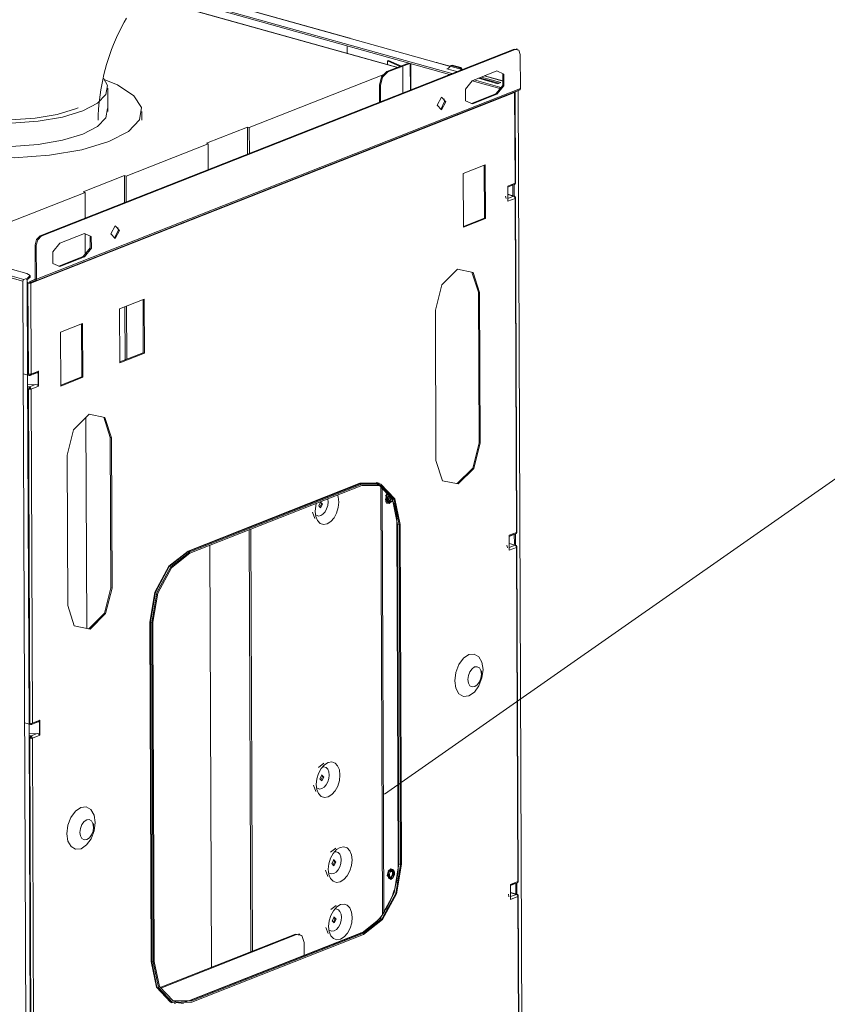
# Model space of a CAD drawing. Header units: millimetres. Extents: x 37142 to 69399, y 2700 to 29257.
# Tile 49 of 85: x 67107 to 67532, y 16883 to 17401. Entities that reach past the tile are written whole.
import ezdxf

# ---------------------------------------------------------------- set-up
doc = ezdxf.new("R2010")
doc.units = ezdxf.units.MM
for name, color, linetype, lineweight in [('G-XREF-____-OTLN', 8, 'Continuous', 9), ('M-EQPM-___-IDEN', 50, 'Continuous', 20), ('M-EQPM-____-OTLN', 50, 'Continuous', 20)]:
    doc.layers.add(name, color=color, linetype=linetype, lineweight=lineweight)

# ---------------------------------------------------------------- blocks, each defined once
blk = doc.blocks.new('City Class FR - City Class F_iam-1558930-3D Отопление Right')
at = {"layer": 'G-XREF-____-OTLN'}
for p, q in [((-7913.82, 17372.53), (-8070.95, 17416.52)), ((-8069.47, 17416.86), (-7912.7, 17372.97)), ((-7966.62, 17391.65), (-8062.56, 17418.51)), ((-7966.4, 17391.67), (-8062.44, 17418.55)), ((-8075.43, 17413.73), (-7941.25, 17376.17)), ((-7940.33, 17376.01), (-8075.35, 17413.8)), ((-7920.95, 17378.86), (-7966.62, 17391.65)), ((-7966.62, 17391.65), (-7966.25, 17391.57)), ((-8129.49, 17287.51), (-7879.82, 17385.93)), ((-8128.88, 17287.34), (-7879.21, 17385.76)), ((-7967.73, 17387.62), (-7967.72, 17383.58)), ((-7879.82, 17385.93), (-7877.98, 17385.55)), ((-7879.82, 17385.93), (-7879.21, 17385.76)), ((-7878.12, 17385.84), (-7878.73, 17386.01)), ((-7945.96, 17379.96), (-7946.6, 17379.8)), ((-7946.6, 17379.8), (-7939.81, 17376.78)), ((-7946.59, 17377.66), (-7946.6, 17379.8)), ((-7945.96, 17379.96), (-7939.18, 17376.95)), ((-7876.6, 17383.01), (-7876.53, 17365.1)), ((-7946.94, 17374.02), (-7935.4, 17378.57)), ((-7934.79, 17378.4), (-7946.33, 17373.85)), ((-7938.43, 17362.83), (-7938.49, 17376.53)), ((-7934.47, 17364.39), (-7934.53, 17378.33)), ((-7934.24, 17378.25), (-7934.19, 17364.5)), ((-7920.95, 17378.86), (-7920.58, 17378.79)), ((-7920.95, 17378.86), (-7913.46, 17376.77)), ((-7907.27, 17375.11), (-7920.73, 17378.88)), ((-7915.29, 17375.55), (-7914.33, 17375.93)), ((-7909.95, 17374.06), (-7915.29, 17375.55)), ((-7912.95, 17377.26), (-7914.46, 17375.8)), ((-7912.43, 17377.47), (-7912.95, 17377.26)), ((-7908.38, 17375.98), (-7912.95, 17377.26)), ((-7912.43, 17377.47), (-7907.86, 17376.19)), ((-7907.86, 17376.19), (-7908.38, 17375.98)), ((-7907.7, 17374.94), (-7908.38, 17375.98)), ((-7907.86, 17376.19), (-7907.18, 17375.15)), ((-7888.91, 17374.38), (-7901.88, 17369.27)), ((-8019.3, 17344.55), (-7948.5, 17372.46)), ((-7946.33, 17373.85), (-7946.94, 17374.02)), ((-7887.44, 17365.15), (-7901.98, 17369.22)), ((-7900.89, 17369.66), (-7887.44, 17365.9)), ((-7888.37, 17367.69), (-7898.62, 17370.56)), ((-7887.87, 17367.89), (-7898.11, 17370.76)), ((-7896.99, 17371.2), (-7886.75, 17368.33)), ((-7895.57, 17371.76), (-7885.84, 17369.04)), ((-7885.84, 17369.11), (-7895.45, 17371.8)), ((-8131.76, 17263.92), (-7876.91, 17364.39)), ((-7876.53, 17365.1), (-8131.38, 17264.63)), ((-7950.77, 17357.96), (-7950.81, 17366.83)), ((-7950.2, 17366.66), (-7950.81, 17366.83)), ((-7950.2, 17366.66), (-7950.16, 17358.2)), ((-7886.75, 17368.33), (-7888.37, 17367.69)), ((-7887.44, 17365.9), (-7886.61, 17365.73)), ((-7887.44, 17365.15), (-7887.44, 17365.9)), ((-7876.91, 17364.39), (-7879.49, 17363.26)), ((-7877.79, 17364.04), (-7875.16, 16707.79)), ((-7879.57, 17363.12), (-8134.42, 17262.65)), ((-8134.34, 17262.79), (-7879.49, 17363.26)), ((-7916.69, 17359.75), (-7916.41, 17358.29)), ((-7902.32, 17357.23), (-7889.47, 17362.3)), ((-7901.83, 17357.01), (-7888.86, 17362.12)), ((-7888.86, 17362.12), (-7889.47, 17362.3)), ((-7879.33, 17363.33), (-7879.57, 17363.12)), ((-7879.37, 17315.22), (-7879.57, 17363.12)), ((-7879.13, 17315.25), (-7879.33, 17363.34)), ((-7918.5, 17354.17), (-7916.41, 17358.29)), ((-8020.22, 17344.81), (-8041.88, 17336.27)), ((-8020.16, 17330.61), (-8020.22, 17344.81)), ((-8019.3, 17344.55), (-8020.22, 17344.81)), ((-8019.25, 17330.97), (-8019.3, 17344.55)), ((-8040.96, 17336.01), (-8084.15, 17318.99)), ((-8041.88, 17336.27), (-8040.96, 17336.01)), ((-8040.91, 17322.43), (-8040.96, 17336.01)), ((-7906.67, 17320.32), (-7895, 17324.92)), ((-7895.5, 17296.8), (-7895.61, 17324.68)), ((-7895, 17324.92), (-7894.89, 17296.63)), ((-8085.07, 17319.24), (-8106.72, 17310.7)), ((-8085.01, 17305.04), (-8085.07, 17319.24)), ((-8084.15, 17318.99), (-8085.07, 17319.24)), ((-8084.1, 17305.4), (-8084.15, 17318.99)), ((-7906.56, 17292.03), (-7906.67, 17320.32)), ((-7883.24, 17313.13), (-7879.77, 17314.5)), ((-7883.23, 17313.69), (-7879.37, 17315.22)), ((-7883.23, 17313.26), (-7880.95, 17314.16)), ((-7883.2, 17305.77), (-7883.23, 17313.69)), ((-7883.2, 17313.56), (-7883.23, 17313.69)), ((-7883.19, 17313.42), (-7883.18, 17313.45)), ((-7883.16, 17306.1), (-7883.18, 17313.45)), ((-7880.45, 17308.98), (-7880.47, 17314.32)), ((-7879.84, 17308.24), (-7879.86, 17314.52)), ((-7879.59, 17314.61), (-7879.37, 17315.22)), ((-7879.16, 17315.28), (-7879.37, 17315.22)), ((-8105.81, 17310.45), (-8176.69, 17282.51)), ((-8106.72, 17310.7), (-8105.81, 17310.45)), ((-8105.81, 17310.45), (-8105.76, 17296.87)), ((-7884.35, 17308.46), (-7884.03, 17307.14)), ((-7879.83, 17308.47), (-7883.22, 17309.42)), ((-7883.22, 17309.32), (-7880.11, 17308.45)), ((-7880.11, 17308.45), (-7883.21, 17307.23)), ((-7879.34, 17307.29), (-7883.2, 17305.77)), ((-7883.2, 17306.76), (-7883.16, 17306.14)), ((-7879.34, 17307.29), (-7879.13, 17307.72)), ((-7878.64, 17131.33), (-7879.34, 17307.29)), ((-7878.4, 17131.37), (-7879.1, 17307.69)), ((-7883.2, 17305.77), (-7883.17, 17305.95)), ((-7883.16, 17306.1), (-7883.16, 17306.14)), ((-7906.56, 17292.44), (-7895.5, 17296.8)), ((-7894.89, 17296.63), (-7906.56, 17292.03)), ((-7895.5, 17296.8), (-7894.89, 17296.63)), ((-8088.54, 17292.01), (-8088.25, 17290.54)), ((-8128.88, 17287.34), (-8129.49, 17287.51)), ((-8106.15, 17288.74), (-8119.12, 17283.63)), ((-8105.72, 17288.55), (-8105.68, 17277.93)), ((-8090.35, 17286.43), (-8088.25, 17290.54)), ((-8132.06, 17282.72), (-8131.46, 17282.55)), ((-8132.06, 17282.72), (-8131.99, 17264.8)), ((-8131.38, 17264.63), (-8131.46, 17282.55)), ((-8180.6, 17276.51), (-8137.97, 17264.57)), ((-8119.56, 17271.59), (-8106.71, 17276.66)), ((-8119.07, 17271.37), (-8106.1, 17276.48)), ((-8106.71, 17276.66), (-8106.1, 17276.48)), ((-8138.48, 17263.61), (-8181.11, 17275.55)), ((-8136.46, 17267.73), (-8163.4, 17275.28)), ((-8137.97, 17264.57), (-8136.22, 17265.26)), ((-8136.22, 17265.26), (-8135.89, 17265.39)), ((-8134.71, 17265.85), (-8135.89, 17264.64)), ((-8135.89, 17264.64), (-8135.89, 17265.39)), ((-8134.7, 17265.72), (-8134.7, 17266.48)), ((-7898.59, 17257.8), (-7902.03, 17268.43)), ((-8135.85, 16605.03), (-8138.48, 17263.61)), ((-8136.22, 17264.51), (-8136.82, 17264.68)), ((-8135.89, 17264.64), (-8136.22, 17264.51)), ((-8136.02, 17214.76), (-8136.22, 17264.51)), ((-8136.21, 17263.07), (-8135.31, 17262.81)), ((-8135.64, 17214.71), (-8135.83, 17262.61)), ((-8135.03, 17262.82), (-8131.48, 17264.22)), ((-8135.03, 17262.82), (-8134.42, 17262.65)), ((-8131.69, 17264.7), (-8134.65, 17263.53)), ((-8132.07, 17264.66), (-8134.65, 17263.53)), ((-8134.42, 17262.65), (-8134.23, 17214.75)), ((-8134.34, 17262.79), (-8131.76, 17263.92)), ((-7898.27, 17178.59), (-7898.59, 17257.8)), ((-7898.59, 17257.8), (-7897.98, 17257.63)), ((-7897.98, 17257.63), (-7897.66, 17178.42)), ((-8087.6, 17249), (-8074.63, 17254.11)), ((-8084.68, 17222.22), (-8084.79, 17250.1)), ((-8083.77, 17222.58), (-8083.88, 17250.46)), ((-8075.12, 17225.99), (-8075.24, 17253.87)), ((-8074.63, 17254.11), (-8074.52, 17225.82)), ((-8087.49, 17220.71), (-8087.6, 17249)), ((-7921.01, 17169.22), (-7921.32, 17248.43)), ((-8118.73, 17236.73), (-8107.05, 17241.33)), ((-8107.55, 17213.21), (-8107.66, 17241.09)), ((-8107.05, 17241.33), (-8106.94, 17213.04)), ((-8118.61, 17208.44), (-8118.73, 17236.73)), ((-8087.49, 17221.12), (-8075.12, 17225.99)), ((-8074.52, 17225.82), (-8087.49, 17220.71)), ((-8074.52, 17225.82), (-8075.12, 17225.99)), ((-8138.29, 17214.85), (-8135.26, 17214)), ((-8135.28, 17030.88), (-8136.02, 17214.62)), ((-8134.73, 17213.99), (-8131.15, 17215.4)), ((-8134.23, 17214.75), (-8130.37, 17216.27)), ((-8133.04, 17214.78), (-8131.83, 17215.26)), ((-8130.27, 17215.58), (-8130.58, 17215.73)), ((-8130.27, 17215.58), (-8130.54, 17215.79)), ((-8130.5, 17215.93), (-8130.47, 17208.64)), ((-8130.37, 17216.27), (-8130.33, 17208.35)), ((-8131.8, 17209.23), (-8135.99, 17209.1)), ((-8134.96, 17207.98), (-8135.99, 17208.27)), ((-8131.8, 17209.23), (-8134.96, 17207.98)), ((-8130.33, 17208.35), (-8134.19, 17206.83)), ((-8130.56, 17209.55), (-8130.25, 17209.93)), ((-8130.52, 17209.51), (-8130.25, 17209.93)), ((-8118.61, 17208.85), (-8107.55, 17213.21)), ((-8106.94, 17213.04), (-8118.61, 17208.44)), ((-8107.55, 17213.21), (-8106.94, 17213.04)), ((-8134.9, 17030.82), (-8135.6, 17206.78)), ((-8134.19, 17206.83), (-8133.49, 17030.86)), ((-8105.34, 17191.85), (-8104.89, 17080.77)), ((-8092.48, 17181.37), (-8095.92, 17192)), ((-8092.17, 17102.16), (-8092.48, 17181.37)), ((-8091.87, 17181.2), (-8092.48, 17181.37)), ((-8091.87, 17181.2), (-8091.56, 17101.99)), ((-7897.66, 17178.42), (-7898.27, 17178.59)), ((-8114.9, 17092.78), (-8115.22, 17171.99)), ((-7961.03, 17157.22), (-8051.56, 17121.53)), ((-8051.41, 17121.3), (-7960.88, 17156.99)), ((-8050.57, 17121.07), (-7960.04, 17156.75)), ((-7950.9, 17157.26), (-7961.03, 17157.22)), ((-7960.88, 17156.99), (-7950.81, 17157.03)), ((-7960.04, 17156.75), (-7960.88, 17156.99)), ((-7952.62, 17156.84), (-7953.31, 17157.01)), ((-7951.57, 17157.37), (-7952.41, 17157.61)), ((-8050.57, 17120.31), (-7960.04, 17156)), ((-7949.06, 16930.2), (-7949.96, 17155.11)), ((-7949.35, 17154.46), (-7948.45, 16931.65)), ((-7946.8, 17151.5), (-7947.51, 17150.47)), ((-7982.15, 17144.57), (-7981.29, 17146.39)), ((-7981.79, 17147.48), (-7981.29, 17146.39)), ((-7978, 17148.92), (-7977.82, 17147.35)), ((-7946.61, 17150.53), (-7947.09, 17148.63)), ((-7946.7, 17150.07), (-7946.95, 17148.9)), ((-7945.22, 17150.16), (-7946.58, 17147.46)), ((-7946.27, 17149.38), (-7946.32, 17148.86)), ((-7946.22, 17146.69), (-7944.35, 17149.77)), ((-7945.5, 17150.63), (-7945.83, 17150.33)), ((-7945.68, 17149.08), (-7945.68, 17150.6)), ((-7944.59, 17147.81), (-7945.61, 17146.52)), ((-7945.38, 17146.9), (-7945.42, 17146.88)), ((-7945.38, 17146.9), (-7944.96, 17147.07)), ((-7943.92, 17148.88), (-7944.25, 17148.05)), ((-7986.05, 17141.92), (-7984.81, 17138.68)), ((-7941.53, 17135.73), (-7940.81, 16956.93)), ((-8018.48, 16910.41), (-8019.37, 17132.61)), ((-8017.56, 16910.36), (-8018.46, 17132.97)), ((-7940.46, 16956.68), (-7941.18, 17135.47)), ((-7941.18, 17135.47), (-7940.34, 17135.24)), ((-7939.63, 16956.45), (-7940.34, 17135.24)), ((-7939.82, 17135.44), (-7939.11, 16956.65)), ((-7882.5, 17129.81), (-7878.64, 17131.33)), ((-7882.5, 17129.25), (-7879.03, 17130.61)), ((-7879.71, 17125.1), (-7879.73, 17130.44)), ((-7879.1, 17124.35), (-7879.13, 17130.64)), ((-7878.86, 17130.73), (-7878.64, 17131.33)), ((-7878.64, 17131.33), (-7878.4, 17131.39)), ((-7882.5, 17129.38), (-7880.21, 17130.28)), ((-7882.47, 17121.89), (-7882.5, 17129.81)), ((-7882.46, 17129.67), (-7882.5, 17129.81)), ((-7879.1, 17124.59), (-7882.48, 17125.53)), ((-7882.48, 17125.44), (-7879.37, 17124.57)), ((-7882.42, 17122.22), (-7882.45, 17129.57)), ((-7882.45, 17129.54), (-7882.45, 17129.57)), ((-8050.57, 17121.07), (-8051.41, 17121.3)), ((-8039.22, 16901.82), (-8040.12, 17124.52)), ((-7883.61, 17124.58), (-7883.3, 17123.25)), ((-7879.37, 17124.57), (-7882.47, 17123.34)), ((-7878.61, 17123.41), (-7882.47, 17121.89)), ((-7882.47, 17121.89), (-7882.43, 17122.07)), ((-7882.46, 17122.88), (-7882.42, 17122.26)), ((-7882.42, 17122.22), (-7882.42, 17122.26)), ((-7878.61, 17123.41), (-7878.39, 17123.83)), ((-7877.9, 16947.45), (-7878.61, 17123.41)), ((-7877.66, 16947.48), (-7878.37, 17123.81)), ((-8091.56, 17101.99), (-8092.17, 17102.16)), ((-8071.67, 17084.13), (-8070.96, 16905.34)), ((-8070.68, 16905.35), (-8071.39, 17084.14)), ((-8071.39, 17084.14), (-8070.56, 17083.91)), ((-8069.84, 16905.12), (-8070.56, 17083.91)), ((-8069.32, 16905.32), (-8070.04, 17084.11)), ((-7897.1, 17057.15), (-7896.99, 17058.44)), ((-8133.49, 17030.86), (-8129.63, 17032.39)), ((-8129.54, 17031.7), (-8129.84, 17031.85)), ((-8129.54, 17031.7), (-8129.81, 17031.91)), ((-8129.76, 17032.04), (-8129.74, 17024.76)), ((-8129.63, 17032.39), (-8129.6, 17024.46)), ((-8137.55, 17030.96), (-8134.52, 17030.11)), ((-8134.54, 16846.99), (-8135.28, 17030.74)), ((-8133.99, 17030.1), (-8130.41, 17031.52)), ((-8132.3, 17030.9), (-8131.09, 17031.38)), ((-8131.06, 17025.34), (-8135.26, 17025.22)), ((-8134.22, 17024.1), (-8135.25, 17024.39)), ((-8134.16, 16846.94), (-8134.87, 17022.9)), ((-8131.06, 17025.34), (-8134.22, 17024.1)), ((-8129.6, 17024.46), (-8133.46, 17022.94)), ((-8133.46, 17022.94), (-8132.75, 16846.98)), ((-8129.82, 17025.67), (-8129.51, 17026.04)), ((-8129.78, 17025.62), (-8129.51, 17026.04)), ((-7980.08, 17009.71), (-7982.82, 17007.58)), ((-7981.58, 17000.77), (-7980.71, 17002.58)), ((-7981.24, 17003.69), (-7980.71, 17002.58)), ((-7985.47, 16998.12), (-7984.24, 16994.88)), ((-8101.26, 16977.94), (-8101.36, 16976.67)), ((-7973.73, 16964.99), (-7976.47, 16962.86)), ((-7974.36, 16957.86), (-7975.14, 16956.09)), ((-7974.89, 16958.97), (-7974.36, 16957.86)), ((-7944.84, 16954.14), (-7946.1, 16952.97)), ((-7940.58, 16956.8), (-7942.63, 16943.23)), ((-7940.46, 16956.68), (-7939.63, 16956.45)), ((-7979.12, 16953.4), (-7977.89, 16950.15)), ((-7945.91, 16952.05), (-7946.16, 16950.87)), ((-7945.47, 16951.36), (-7945.53, 16950.83)), ((-7945.14, 16948.83), (-7944.25, 16949.72)), ((-7943.93, 16949.18), (-7944.82, 16948.49)), ((-7944.63, 16948.85), (-7944.58, 16948.87)), ((-7944.58, 16948.87), (-7944.17, 16949.05)), ((-7943.5, 16952.25), (-7944.05, 16953.99)), ((-7943.89, 16950.39), (-7943.5, 16952.25)), ((-7943.52, 16951.62), (-7943.58, 16951.1)), ((-7943.46, 16950.02), (-7942.98, 16951.92)), ((-7942.89, 16952.08), (-7943.45, 16949.86)), ((-7943.09, 16952.91), (-7943.35, 16953.28)), ((-7881.77, 16945.36), (-7878.3, 16946.73)), ((-7881.76, 16945.93), (-7877.9, 16947.45)), ((-7881.76, 16945.5), (-7879.47, 16946.4)), ((-7881.73, 16938), (-7881.76, 16945.93)), ((-7881.72, 16945.79), (-7881.76, 16945.93)), ((-7881.68, 16938.34), (-7881.71, 16945.68)), ((-7881.71, 16945.66), (-7881.71, 16945.68)), ((-7878.98, 16941.21), (-7879, 16946.55)), ((-7878.36, 16940.47), (-7878.39, 16946.75)), ((-7878.12, 16946.84), (-7877.9, 16947.45)), ((-7877.9, 16947.45), (-7877.66, 16947.51)), ((-7943.57, 16940.4), (-7950.43, 16927.88)), ((-7882.88, 16940.69), (-7882.56, 16939.37)), ((-7878.36, 16940.7), (-7881.74, 16941.65)), ((-7881.74, 16941.55), (-7878.63, 16940.68)), ((-7878.63, 16940.68), (-7881.73, 16939.46)), ((-7877.87, 16939.53), (-7881.73, 16938)), ((-7881.73, 16939), (-7881.68, 16938.37)), ((-7877.87, 16939.53), (-7877.65, 16939.95)), ((-7877.16, 16763.56), (-7877.87, 16939.53)), ((-7876.92, 16763.6), (-7877.63, 16939.92)), ((-7973.61, 16934.81), (-7976.35, 16932.68)), ((-7881.73, 16938), (-7881.69, 16938.19)), ((-7881.68, 16938.34), (-7881.68, 16938.37)), ((-7974.77, 16928.79), (-7974.24, 16927.69)), ((-7979, 16923.22), (-7977.77, 16919.98)), ((-7974.24, 16927.69), (-7975.02, 16925.92)), ((-8066.16, 16891.61), (-7995, 16919.67)), ((-8065.88, 16891.32), (-7994.39, 16919.5)), ((-7960.3, 16920.47), (-8050.82, 16884.78)), ((-8050.46, 16884.8), (-7959.93, 16920.48)), ((-8049.62, 16884.56), (-7959.09, 16920.25)), ((-7959.09, 16919.5), (-8049.62, 16883.81)), ((-7995, 16919.67), (-7992.24, 16919.1)), ((-7995, 16919.67), (-7994.39, 16919.5)), ((-7992.75, 16919.62), (-7993.36, 16919.79)), ((-7959.93, 16920.48), (-7960.47, 16920.36)), ((-7959.93, 16920.48), (-7959.09, 16920.25)), ((-7990.48, 16915.37), (-7990.45, 16908.45)), ((-8070.68, 16905.35), (-8069.84, 16905.12)), ((-8058.93, 16883.42), (-8058.09, 16883.19)), ((-8054.02, 16883.87), (-8050.46, 16884.8)), ((-8051, 16884.67), (-8050.46, 16884.8)), ((-8050.46, 16884.8), (-8049.62, 16884.56))]:
    blk.add_line(p, q, dxfattribs=at)
for points in [[(-7879.21, 17385.76, 0), (-7877.38, 17385.38, 0), (-7876.6, 17383.01, 0)], [(-7888.86, 17362.12, 0), (-7885.22, 17366.63, 0), (-7885.25, 17372.76, 0), (-7888.91, 17374.38, 0)], [(-7950.81, 17366.83, 0), (-7949.68, 17371.28, 0), (-7946.94, 17374.02, 0)], [(-7946.33, 17373.85, 0), (-7949.07, 17371.11, 0), (-7950.2, 17366.66, 0)], [(-7901.88, 17369.27, 0), (-7905.52, 17364.77, 0), (-7905.49, 17358.64, 0), (-7901.83, 17357.01, 0)], [(-7889.47, 17362.3, 0), (-7885.83, 17366.8, 0), (-7885.86, 17372.93, 0)], [(-7876.53, 17365.1, 0), (-7876.63, 17364.65, 0), (-7876.91, 17364.39, 0)], [(-7915.8, 17358.12, 0), (-7918.08, 17360.52, 0), (-7920.34, 17356.33, 0)], [(-7879.57, 17363.12, 0), (-7879.55, 17363.21, 0), (-7879.49, 17363.26, 0)], [(-7920.34, 17356.33, 0), (-7918.06, 17353.92, 0), (-7915.8, 17358.12, 0)], [(-7879.15, 17315.23, 0), (-7879.2, 17315.09, 0), (-7879.27, 17314.93, 0), (-7879.37, 17314.79, 0), (-7879.49, 17314.67, 0), (-7879.61, 17314.58, 0), (-7879.73, 17314.51, 0)], [(-7879.34, 17307.29, 0), (-7879.57, 17308.02, 0), (-7880.11, 17308.45, 0)], [(-7879.13, 17307.72, 0), (-7879.16, 17307.82, 0), (-7879.2, 17307.93, 0), (-7879.26, 17308.04, 0), (-7879.33, 17308.14, 0), (-7879.42, 17308.24, 0), (-7879.51, 17308.31, 0), (-7879.61, 17308.38, 0), (-7879.7, 17308.42, 0), (-7879.79, 17308.46, 0), (-7879.8, 17308.46, 0)], [(-8087.65, 17290.37, 0), (-8089.93, 17292.78, 0), (-8092.19, 17288.58, 0)], [(-8129.49, 17287.51, 0), (-8131.32, 17285.68, 0), (-8132.06, 17282.72, 0)], [(-8131.46, 17282.55, 0), (-8130.71, 17285.51, 0), (-8128.88, 17287.34, 0)], [(-8106.71, 17276.66, 0), (-8103.07, 17281.16, 0), (-8103.1, 17287.29, 0)], [(-8106.1, 17276.48, 0), (-8102.46, 17280.99, 0), (-8102.49, 17287.12, 0), (-8106.15, 17288.74, 0)], [(-8092.19, 17288.58, 0), (-8089.9, 17286.18, 0), (-8087.65, 17290.37, 0)], [(-8119.12, 17283.63, 0), (-8122.76, 17279.13, 0), (-8122.73, 17273, 0), (-8119.07, 17271.37, 0)], [(-8135.89, 17265.39, 0), (-8134.72, 17266.61, 0), (-8136.46, 17267.73, 0)], [(-7921.32, 17248.43, 0), (-7917.95, 17261.78, 0), (-7909.72, 17270.01, 0), (-7901.45, 17268.29, 0), (-7897.98, 17257.63, 0)], [(-8138.48, 17263.61, 0), (-8138.34, 17264.21, 0), (-8137.97, 17264.57, 0)], [(-8135.66, 17262.57, 0), (-8135.75, 17262.59, 0), (-8135.83, 17262.61, 0)], [(-8134.42, 17262.65, 0), (-8135, 17262.54, 0), (-8135.66, 17262.57, 0)], [(-8135.31, 17262.81, 0), (-8135.16, 17262.8, 0), (-8135.03, 17262.82, 0)], [(-8134.65, 17263.53, 0), (-8134.93, 17263.27, 0), (-8135.03, 17262.82, 0)], [(-8134.34, 17262.79, 0), (-8134.4, 17262.74, 0), (-8134.42, 17262.65, 0)], [(-8131.99, 17264.8, 0), (-8132.01, 17264.71, 0), (-8132.07, 17264.66, 0)], [(-8131.76, 17263.92, 0), (-8131.48, 17264.19, 0), (-8131.38, 17264.63, 0)], [(-8134.23, 17214.75, 0), (-8134.91, 17214.63, 0), (-8135.64, 17214.71, 0)], [(-8134.98, 17214.02, 0), (-8135.44, 17214.11, 0), (-8135.64, 17214.71, 0)], [(-8135.29, 17214.01, 0), (-8135.21, 17213.99, 0), (-8135.13, 17213.97, 0), (-8135.05, 17213.96, 0), (-8134.97, 17213.96, 0), (-8134.89, 17213.97, 0), (-8134.82, 17213.98, 0), (-8134.81, 17213.98, 0)], [(-8134.23, 17214.75, 0), (-8134.57, 17214.09, 0), (-8134.98, 17214.02, 0)], [(-8131.83, 17215.26, 0), (-8131.02, 17215.46, 0), (-8130.5, 17215.93, 0)], [(-8130.37, 17216.27, 0), (-8130.43, 17216.09, 0), (-8130.5, 17215.93, 0)], [(-8130.47, 17208.64, 0), (-8130.99, 17209.08, 0), (-8131.8, 17209.23, 0)], [(-8130.47, 17208.64, 0), (-8130.39, 17208.49, 0), (-8130.33, 17208.35, 0)], [(-8135.6, 17206.78, 0), (-8135.42, 17207.53, 0), (-8134.96, 17207.98, 0)], [(-8135.6, 17206.78, 0), (-8134.88, 17206.71, 0), (-8134.19, 17206.83, 0)], [(-8134.96, 17207.23, 0), (-8135.05, 17207.14, 0), (-8135.08, 17206.99, 0)], [(-8134.8, 17207, 0), (-8134.94, 17206.97, 0), (-8135.08, 17206.99, 0)], [(-8134.96, 17207.98, 0), (-8134.55, 17207.51, 0), (-8134.19, 17206.83, 0)], [(-8134.8, 17207, 0), (-8134.87, 17207.13, 0), (-8134.96, 17207.23, 0)], [(-8115.22, 17171.99, 0), (-8111.85, 17185.34, 0), (-8103.61, 17193.57, 0), (-8095.34, 17191.85, 0), (-8091.87, 17181.2, 0)], [(-7897.66, 17178.42, 0), (-7901.03, 17165.07, 0), (-7909.27, 17156.85, 0), (-7917.54, 17158.57, 0), (-7921.01, 17169.22, 0)], [(-7909.88, 17157.02, 0), (-7901.64, 17165.24, 0), (-7898.27, 17178.59, 0)], [(-7960.88, 17156.99, 0), (-7960.99, 17157.07, 0), (-7961.03, 17157.22, 0)], [(-7960.04, 17156.75, 0), (-7949.98, 17156.8, 0), (-7942.57, 17149, 0), (-7939.82, 17135.44, 0)], [(-7952.62, 17156.84, 0), (-7951.95, 17156.63, 0), (-7951.3, 17156.37, 0), (-7950.66, 17156.07, 0), (-7950.03, 17155.73, 0), (-7949.42, 17155.35, 0), (-7948.83, 17154.92, 0), (-7948.25, 17154.45, 0), (-7947.69, 17153.94, 0), (-7947.14, 17153.38, 0), (-7946.62, 17152.78, 0), (-7946.12, 17152.14, 0), (-7945.63, 17151.47, 0), (-7945.18, 17150.75, 0), (-7944.74, 17149.99, 0), (-7944.33, 17149.2, 0), (-7943.94, 17148.37, 0), (-7943.58, 17147.51, 0), (-7943.25, 17146.62, 0), (-7942.94, 17145.69, 0), (-7942.67, 17144.73, 0), (-7942.42, 17143.75, 0), (-7942.2, 17142.73, 0), (-7942.01, 17141.7, 0), (-7941.86, 17140.63, 0), (-7941.73, 17139.55, 0), (-7941.63, 17138.45, 0), (-7941.57, 17137.33, 0), (-7941.53, 17136.19, 0), (-7941.53, 17135.73, 0)], [(-7940.34, 17135.24, 0), (-7943.02, 17148.45, 0), (-7950.23, 17156.04, 0), (-7960.04, 17156, 0)], [(-7941.18, 17135.47, 0), (-7943.86, 17148.68, 0), (-7950.85, 17156.18, 0)], [(-7946.48, 17151.55, 0), (-7947, 17150.8, 0), (-7947.57, 17148.58, 0)], [(-7984.6, 17142.41, 0), (-7984.29, 17139.73, 0), (-7983.39, 17137.55, 0), (-7982.01, 17136.09, 0), (-7980.26, 17135.48, 0), (-7978.33, 17135.8, 0), (-7976.4, 17137, 0), (-7974.67, 17138.98, 0), (-7973.3, 17141.53, 0), (-7972.42, 17144.41, 0), (-7972.13, 17147.33, 0)], [(-7984, 17146.6, 0), (-7984.31, 17145.34, 0), (-7984.6, 17142.41, 0)], [(-7977.82, 17147.35, 0), (-7978.01, 17145.52, 0), (-7978.55, 17143.73, 0), (-7979.41, 17142.14, 0), (-7980.49, 17140.9, 0), (-7981.69, 17140.15, 0), (-7982.9, 17139.96, 0), (-7983.98, 17140.33, 0)], [(-7980.68, 17146.22, 0), (-7981.72, 17147.32, 0), (-7982.75, 17145.4, 0)], [(-7982.75, 17145.4, 0), (-7981.71, 17144.3, 0), (-7980.68, 17146.22, 0)], [(-7972.13, 17147.33, 0), (-7972.44, 17150.01, 0), (-7972.76, 17151.03, 0)], [(-7947.58, 17147.67, 0), (-7946.22, 17147.16, 0), (-7944.65, 17149.6, 0)], [(-7947.57, 17148.58, 0), (-7946.99, 17146.81, 0), (-7945.61, 17146.52, 0)], [(-7945.42, 17146.88, 0), (-7946.6, 17147.12, 0), (-7947.09, 17148.63, 0)], [(-7945.73, 17147.61, 0), (-7946.59, 17147.79, 0), (-7946.95, 17148.9, 0)], [(-7946.47, 17148.6, 0), (-7946.39, 17149.36, 0), (-7946.14, 17150.09, 0), (-7945.77, 17150.69, 0)], [(-7946.47, 17148.6, 0), (-7946.38, 17147.91, 0), (-7946.12, 17147.37, 0), (-7945.74, 17147.05, 0), (-7945.26, 17146.99, 0), (-7944.75, 17147.19, 0), (-7944.28, 17147.63, 0), (-7943.9, 17148.25, 0)], [(-7945.14, 17147.89, 0), (-7945.49, 17147.75, 0), (-7945.82, 17147.79, 0), (-7946.09, 17148.01, 0), (-7946.26, 17148.39, 0), (-7946.32, 17148.86, 0)], [(-7944.55, 17149.47, 0), (-7944.88, 17148.47, 0), (-7945.73, 17147.61, 0)], [(-7944.66, 17149.41, 0), (-7944.67, 17149.32, 0), (-7944.69, 17149.23, 0), (-7944.71, 17149.15, 0), (-7944.74, 17149.06, 0), (-7944.76, 17148.98, 0), (-7944.79, 17148.9, 0), (-7944.82, 17148.82, 0), (-7944.85, 17148.73, 0), (-7944.88, 17148.66, 0), (-7944.92, 17148.58, 0), (-7944.95, 17148.5, 0), (-7944.99, 17148.43, 0), (-7945.03, 17148.36, 0), (-7945.07, 17148.29, 0), (-7945.11, 17148.22, 0), (-7945.15, 17148.16, 0), (-7945.19, 17148.1, 0), (-7945.23, 17148.04, 0), (-7945.27, 17147.99, 0), (-7945.32, 17147.94, 0), (-7945.36, 17147.89, 0), (-7945.4, 17147.85, 0), (-7945.44, 17147.81, 0), (-7945.48, 17147.78, 0), (-7945.51, 17147.75, 0), (-7945.55, 17147.72, 0), (-7945.58, 17147.69, 0), (-7945.61, 17147.67, 0), (-7945.64, 17147.66, 0), (-7945.67, 17147.64, 0), (-7945.69, 17147.63, 0), (-7945.7, 17147.63, 0)], [(-7941.18, 17135.47, 0), (-7941.53, 17135.7, 0), (-7941.29, 17135.94, 0)], [(-7878.42, 17131.35, 0), (-7878.46, 17131.2, 0), (-7878.53, 17131.05, 0), (-7878.63, 17130.91, 0), (-7878.75, 17130.78, 0), (-7878.88, 17130.69, 0), (-7879, 17130.63, 0)], [(-8051.56, 17121.53, 0), (-8061.66, 17113.6, 0), (-8069.02, 17099.91, 0), (-8071.67, 17084.13, 0)], [(-8071.39, 17084.14, 0), (-8068.76, 17099.82, 0), (-8061.44, 17113.42, 0), (-8051.41, 17121.3, 0)], [(-8070.56, 17083.91, 0), (-8067.92, 17099.59, 0), (-8060.61, 17113.19, 0), (-8050.57, 17121.07, 0)], [(-8070.04, 17084.11, 0), (-8067.47, 17099.39, 0), (-8060.34, 17112.64, 0), (-8050.57, 17120.31, 0)], [(-8051.41, 17121.3, 0), (-8051.52, 17121.39, 0), (-8051.56, 17121.53, 0)], [(-7878.61, 17123.41, 0), (-7878.83, 17124.14, 0), (-7879.37, 17124.57, 0)], [(-7878.39, 17123.83, 0), (-7878.42, 17123.94, 0), (-7878.46, 17124.05, 0), (-7878.52, 17124.16, 0), (-7878.6, 17124.26, 0), (-7878.68, 17124.35, 0), (-7878.78, 17124.43, 0), (-7878.87, 17124.49, 0), (-7878.97, 17124.54, 0), (-7879.06, 17124.57, 0), (-7879.06, 17124.57, 0)], [(-8091.56, 17101.99, 0), (-8094.93, 17088.64, 0), (-8103.16, 17080.41, 0), (-8111.43, 17082.13, 0), (-8114.9, 17092.78, 0)], [(-8103.77, 17080.58, 0), (-8095.54, 17088.81, 0), (-8092.17, 17102.16, 0)], [(-8071.39, 17084.14, 0), (-8071.54, 17084.16, 0), (-8071.67, 17084.13, 0)], [(-7896.21, 17059.05, 0), (-7896.79, 17062.97, 0), (-7898.42, 17065.85, 0), (-7900.85, 17067.25, 0), (-7903.71, 17066.95, 0), (-7906.55, 17065.01, 0), (-7908.97, 17061.71, 0), (-7910.57, 17057.55, 0), (-7911.12, 17053.17, 0)], [(-7896.21, 17059.05, 0), (-7896.76, 17054.66, 0), (-7898.37, 17050.51, 0), (-7900.78, 17047.21, 0), (-7903.63, 17045.26, 0), (-7906.48, 17044.96, 0), (-7908.91, 17046.36, 0), (-7910.54, 17049.24, 0), (-7911.12, 17053.17, 0)], [(-7904.19, 17053.85, 0), (-7903.92, 17055.94, 0), (-7903.16, 17057.93, 0), (-7902.01, 17059.51, 0), (-7900.64, 17060.44, 0), (-7899.28, 17060.58, 0), (-7898.12, 17059.92, 0), (-7897.34, 17058.54, 0), (-7897.06, 17056.66, 0)], [(-7904.19, 17053.85, 0), (-7903.91, 17051.96, 0), (-7903.13, 17050.59, 0), (-7901.96, 17049.92, 0), (-7900.6, 17050.07, 0), (-7899.24, 17051, 0), (-7898.09, 17052.58, 0), (-7897.32, 17054.57, 0), (-7897.06, 17056.66, 0)], [(-8131.09, 17031.38, 0), (-8130.28, 17031.58, 0), (-8129.76, 17032.04, 0)], [(-8129.63, 17032.39, 0), (-8129.69, 17032.21, 0), (-8129.76, 17032.04, 0)], [(-8134.9, 17030.82, 0), (-8134.17, 17030.75, 0), (-8133.49, 17030.86, 0)], [(-8134.25, 17030.13, 0), (-8134.71, 17030.23, 0), (-8134.9, 17030.82, 0)], [(-8134.55, 17030.12, 0), (-8134.47, 17030.1, 0), (-8134.39, 17030.09, 0), (-8134.31, 17030.08, 0), (-8134.23, 17030.08, 0), (-8134.15, 17030.08, 0), (-8134.08, 17030.09, 0), (-8134.07, 17030.09, 0)], [(-8133.49, 17030.86, 0), (-8133.83, 17030.21, 0), (-8134.25, 17030.13, 0)], [(-8134.87, 17022.9, 0), (-8134.68, 17023.64, 0), (-8134.22, 17024.1, 0)], [(-8134.87, 17022.9, 0), (-8134.14, 17022.82, 0), (-8133.46, 17022.94, 0)], [(-8134.22, 17023.34, 0), (-8134.31, 17023.25, 0), (-8134.35, 17023.11, 0)], [(-8134.07, 17023.11, 0), (-8134.2, 17023.09, 0), (-8134.35, 17023.11, 0)], [(-8134.22, 17024.1, 0), (-8133.81, 17023.62, 0), (-8133.46, 17022.94, 0)], [(-8134.07, 17023.11, 0), (-8134.14, 17023.25, 0), (-8134.22, 17023.34, 0)], [(-8129.74, 17024.76, 0), (-8130.25, 17025.2, 0), (-8131.06, 17025.34, 0)], [(-8129.74, 17024.76, 0), (-8129.66, 17024.61, 0), (-8129.6, 17024.46, 0)], [(-7971.55, 17003.53, 0), (-7971.86, 17006.21, 0), (-7972.76, 17008.39, 0), (-7974.15, 17009.85, 0), (-7975.89, 17010.46, 0), (-7977.82, 17010.14, 0), (-7979.75, 17008.94, 0), (-7981.48, 17006.96, 0), (-7982.86, 17004.41, 0), (-7983.73, 17001.53, 0), (-7984.03, 16998.61, 0)], [(-7980.82, 17007.78, 0), (-7979.96, 17007.86, 0), (-7978.87, 17007.48, 0), (-7978, 17006.57, 0), (-7977.44, 17005.21, 0), (-7977.25, 17003.54, 0)], [(-7984.03, 16998.61, 0), (-7983.71, 16995.93, 0), (-7982.82, 16993.75, 0), (-7981.43, 16992.28, 0), (-7979.68, 16991.68, 0), (-7977.75, 16991.99, 0), (-7975.83, 16993.2, 0), (-7974.09, 16995.17, 0), (-7972.72, 16997.72, 0), (-7971.84, 17000.6, 0), (-7971.55, 17003.53, 0)], [(-7977.25, 17003.54, 0), (-7977.43, 17001.72, 0), (-7977.98, 16999.92, 0), (-7978.83, 16998.33, 0), (-7979.92, 16997.1, 0), (-7981.12, 16996.35, 0), (-7982.32, 16996.15, 0), (-7983.41, 16996.53, 0)], [(-7980.1, 17002.41, 0), (-7981.14, 17003.51, 0), (-7982.18, 17001.6, 0)], [(-7982.18, 17001.6, 0), (-7981.13, 17000.5, 0), (-7980.1, 17002.41, 0)], [(-8115.39, 16972.64, 0), (-8114.84, 16977.03, 0), (-8113.23, 16981.18, 0), (-8110.82, 16984.48, 0), (-8107.98, 16986.43, 0), (-8105.12, 16986.72, 0), (-8102.69, 16985.33, 0), (-8101.06, 16982.45, 0), (-8100.48, 16978.52, 0)], [(-8101.33, 16976.13, 0), (-8101.6, 16978.01, 0), (-8102.38, 16979.39, 0), (-8103.55, 16980.06, 0), (-8104.91, 16979.91, 0), (-8106.27, 16978.98, 0), (-8107.43, 16977.41, 0), (-8108.19, 16975.42, 0), (-8108.46, 16973.32, 0)], [(-8115.39, 16972.64, 0), (-8114.81, 16968.71, 0), (-8113.18, 16965.83, 0), (-8110.75, 16964.44, 0), (-8107.9, 16964.73, 0), (-8105.05, 16966.68, 0), (-8102.64, 16969.98, 0), (-8101.03, 16974.13, 0), (-8100.48, 16978.52, 0)], [(-8101.33, 16976.13, 0), (-8101.59, 16974.04, 0), (-8102.36, 16972.05, 0), (-8103.51, 16970.47, 0), (-8104.87, 16969.54, 0), (-8106.24, 16969.4, 0), (-8107.4, 16970.07, 0), (-8108.18, 16971.44, 0), (-8108.46, 16973.32, 0)], [(-7965.2, 16958.81, 0), (-7965.52, 16961.49, 0), (-7966.41, 16963.67, 0), (-7967.8, 16965.13, 0), (-7969.54, 16965.74, 0), (-7971.47, 16965.42, 0), (-7973.4, 16964.22, 0), (-7975.14, 16962.24, 0), (-7976.51, 16959.69, 0), (-7977.38, 16956.81, 0), (-7977.68, 16953.89, 0)], [(-7974.47, 16963.06, 0), (-7973.61, 16963.14, 0), (-7972.52, 16962.76, 0), (-7971.65, 16961.85, 0), (-7971.09, 16960.49, 0), (-7970.9, 16958.82, 0)], [(-7977.68, 16953.89, 0), (-7977.36, 16951.21, 0), (-7976.47, 16949.03, 0), (-7975.08, 16947.56, 0), (-7973.34, 16946.96, 0), (-7971.4, 16947.27, 0), (-7969.48, 16948.48, 0), (-7967.74, 16950.45, 0), (-7966.37, 16953, 0), (-7965.49, 16955.88, 0), (-7965.2, 16958.81, 0)], [(-7977.06, 16951.81, 0), (-7975.97, 16951.43, 0), (-7974.77, 16951.63, 0), (-7973.57, 16952.38, 0), (-7972.48, 16953.61, 0), (-7971.63, 16955.2, 0), (-7971.08, 16956.99, 0), (-7970.9, 16958.82, 0)], [(-7973.75, 16957.69, 0), (-7974.79, 16958.79, 0), (-7975.83, 16956.88, 0)], [(-7975.83, 16956.88, 0), (-7974.78, 16955.78, 0), (-7973.75, 16957.69, 0)], [(-7960.3, 16920.47, 0), (-7959.53, 16920.79, 0), (-7958.77, 16921.16, 0), (-7958, 16921.58, 0), (-7957.24, 16922.03, 0), (-7956.48, 16922.54, 0), (-7955.72, 16923.08, 0), (-7954.97, 16923.67, 0), (-7954.23, 16924.3, 0), (-7953.5, 16924.96, 0), (-7952.77, 16925.67, 0), (-7952.06, 16926.42, 0), (-7951.35, 16927.2, 0), (-7950.67, 16928.02, 0), (-7949.99, 16928.88, 0), (-7949.34, 16929.77, 0), (-7948.7, 16930.69, 0), (-7948.08, 16931.64, 0), (-7947.48, 16932.61, 0), (-7946.89, 16933.62, 0), (-7946.34, 16934.65, 0), (-7945.8, 16935.71, 0), (-7945.29, 16936.78, 0), (-7944.8, 16937.88, 0), (-7944.33, 16939, 0), (-7943.89, 16940.13, 0), (-7943.48, 16941.27, 0), (-7943.1, 16942.43, 0), (-7942.74, 16943.6, 0), (-7942.42, 16944.78, 0), (-7942.12, 16945.97, 0), (-7941.85, 16947.16, 0), (-7941.61, 16948.35, 0), (-7941.41, 16949.55, 0), (-7941.23, 16950.74, 0), (-7941.08, 16951.93, 0), (-7940.97, 16953.12, 0), (-7940.89, 16954.3, 0), (-7940.83, 16955.47, 0), (-7940.81, 16956.62, 0), (-7940.81, 16956.93, 0)], [(-7959.93, 16920.48, 0), (-7950.16, 16928.16, 0), (-7943.03, 16941.41, 0), (-7940.46, 16956.68, 0)], [(-7939.11, 16956.65, 0), (-7941.74, 16940.98, 0), (-7949.06, 16927.37, 0), (-7959.09, 16919.5, 0)], [(-7959.09, 16920.25, 0), (-7949.32, 16927.93, 0), (-7942.19, 16941.18, 0), (-7939.63, 16956.45, 0)], [(-7944.84, 16954.14, 0), (-7943.47, 16953.85, 0), (-7942.89, 16952.08, 0)], [(-7940.46, 16956.68, 0), (-7940.81, 16956.91, 0), (-7940.81, 16956.93, 0)], [(-7946.25, 16952.7, 0), (-7946.77, 16950.55, 0), (-7944.82, 16948.49, 0)], [(-7946.3, 16950.61, 0), (-7945.82, 16952.51, 0), (-7944.65, 16953.68, 0)], [(-7946.3, 16950.61, 0), (-7945.81, 16949.09, 0), (-7944.63, 16948.85, 0)], [(-7946.16, 16950.87, 0), (-7945.8, 16949.76, 0), (-7944.94, 16949.58, 0)], [(-7942.77, 16951.72, 0), (-7942.86, 16952.41, 0), (-7943.11, 16952.94, 0), (-7943.5, 16953.26, 0), (-7943.98, 16953.33, 0), (-7944.48, 16953.13, 0), (-7944.96, 16952.69, 0), (-7945.34, 16952.06, 0), (-7945.59, 16951.33, 0), (-7945.68, 16950.57, 0)], [(-7942.77, 16951.72, 0), (-7942.85, 16950.96, 0), (-7943.1, 16950.22, 0), (-7943.49, 16949.6, 0), (-7943.96, 16949.16, 0), (-7944.47, 16948.96, 0), (-7944.94, 16949.03, 0), (-7945.33, 16949.34, 0), (-7945.59, 16949.88, 0), (-7945.68, 16950.57, 0)], [(-7944.35, 16949.86, 0), (-7944.69, 16949.72, 0), (-7945.02, 16949.76, 0), (-7945.29, 16949.99, 0), (-7945.47, 16950.36, 0), (-7945.53, 16950.83, 0)], [(-7943.52, 16951.62, 0), (-7943.58, 16952.1, 0), (-7943.76, 16952.47, 0), (-7944.03, 16952.69, 0), (-7944.36, 16952.74, 0), (-7944.71, 16952.6, 0), (-7945.03, 16952.3, 0)], [(-7944.95, 16953.11, 0), (-7944.09, 16952.93, 0), (-7943.73, 16951.82, 0)], [(-7943.73, 16951.82, 0), (-7944.08, 16950.44, 0), (-7944.94, 16949.58, 0)], [(-7944.9, 16949.6, 0), (-7944.88, 16949.61, 0), (-7944.86, 16949.62, 0), (-7944.83, 16949.64, 0), (-7944.8, 16949.66, 0), (-7944.77, 16949.68, 0), (-7944.73, 16949.71, 0), (-7944.7, 16949.74, 0), (-7944.66, 16949.77, 0), (-7944.62, 16949.81, 0), (-7944.58, 16949.85, 0), (-7944.54, 16949.9, 0), (-7944.5, 16949.94, 0), (-7944.45, 16950, 0), (-7944.41, 16950.05, 0), (-7944.37, 16950.11, 0), (-7944.33, 16950.17, 0), (-7944.29, 16950.24, 0), (-7944.25, 16950.3, 0), (-7944.21, 16950.38, 0), (-7944.17, 16950.45, 0), (-7944.14, 16950.52, 0), (-7944.1, 16950.6, 0), (-7944.07, 16950.68, 0), (-7944.04, 16950.76, 0), (-7944.01, 16950.84, 0), (-7943.98, 16950.92, 0), (-7943.95, 16951.01, 0), (-7943.93, 16951.09, 0), (-7943.91, 16951.18, 0), (-7943.89, 16951.26, 0), (-7943.87, 16951.35, 0), (-7943.85, 16951.43, 0), (-7943.84, 16951.52, 0), (-7943.83, 16951.6, 0), (-7943.82, 16951.68, 0), (-7943.82, 16951.77, 0), (-7943.81, 16951.85, 0), (-7943.81, 16951.93, 0), (-7943.81, 16952, 0), (-7943.81, 16952.08, 0), (-7943.82, 16952.15, 0), (-7943.82, 16952.22, 0), (-7943.83, 16952.29, 0), (-7943.84, 16952.35, 0), (-7943.85, 16952.41, 0), (-7943.86, 16952.47, 0), (-7943.88, 16952.53, 0), (-7943.89, 16952.58, 0), (-7943.91, 16952.62, 0), (-7943.92, 16952.66, 0), (-7943.94, 16952.7, 0), (-7943.95, 16952.74, 0), (-7943.97, 16952.76, 0), (-7943.98, 16952.79, 0), (-7944, 16952.81, 0), (-7944, 16952.82, 0)], [(-7944.65, 16953.68, 0), (-7943.47, 16953.43, 0), (-7942.98, 16951.92, 0)], [(-7877.68, 16947.47, 0), (-7877.72, 16947.32, 0), (-7877.79, 16947.17, 0), (-7877.89, 16947.02, 0), (-7878.01, 16946.9, 0), (-7878.14, 16946.81, 0), (-7878.26, 16946.75, 0)], [(-7877.87, 16939.53, 0), (-7878.09, 16940.26, 0), (-7878.63, 16940.68, 0)], [(-7877.65, 16939.95, 0), (-7877.68, 16940.06, 0), (-7877.73, 16940.17, 0), (-7877.79, 16940.27, 0), (-7877.86, 16940.38, 0), (-7877.95, 16940.47, 0), (-7878.04, 16940.55, 0), (-7878.14, 16940.61, 0), (-7878.23, 16940.66, 0), (-7878.32, 16940.69, 0), (-7878.32, 16940.69, 0)], [(-7965.08, 16928.63, 0), (-7965.39, 16931.31, 0), (-7966.29, 16933.49, 0), (-7967.68, 16934.96, 0), (-7969.42, 16935.56, 0), (-7971.35, 16935.25, 0), (-7973.28, 16934.04, 0), (-7975.01, 16932.07, 0), (-7976.39, 16929.52, 0), (-7977.26, 16926.64, 0), (-7977.56, 16923.71, 0)], [(-7977.56, 16923.71, 0), (-7977.24, 16921.03, 0), (-7976.35, 16918.85, 0), (-7974.96, 16917.39, 0), (-7973.21, 16916.78, 0), (-7971.28, 16917.1, 0), (-7969.36, 16918.3, 0), (-7967.62, 16920.27, 0), (-7966.25, 16922.83, 0), (-7965.37, 16925.71, 0), (-7965.08, 16928.63, 0)], [(-7976.94, 16921.63, 0), (-7975.85, 16921.25, 0), (-7974.65, 16921.45, 0), (-7973.45, 16922.2, 0), (-7972.36, 16923.43, 0), (-7971.51, 16925.02, 0), (-7970.96, 16926.82, 0), (-7970.78, 16928.64, 0)], [(-7973.63, 16927.52, 0), (-7974.67, 16928.62, 0), (-7975.71, 16926.7, 0)], [(-7974.35, 16932.88, 0), (-7973.49, 16932.96, 0), (-7972.4, 16932.59, 0), (-7971.53, 16931.67, 0), (-7970.97, 16930.31, 0), (-7970.78, 16928.64, 0)], [(-7975.71, 16926.7, 0), (-7974.66, 16925.6, 0), (-7973.63, 16927.52, 0)], [(-7994.39, 16919.5, 0), (-7991.63, 16918.93, 0), (-7990.48, 16915.37, 0)], [(-8070.68, 16905.35, 0), (-8070.82, 16905.37, 0), (-8070.96, 16905.34, 0)], [(-8070.96, 16905.34, 0), (-8068.19, 16891.7, 0), (-8060.74, 16883.85, 0), (-8060.07, 16883.58, 0)], [(-8054.02, 16883.1, 0), (-8060.52, 16884, 0), (-8067.92, 16891.8, 0), (-8070.68, 16905.35, 0)], [(-8049.62, 16883.81, 0), (-8059.69, 16883.76, 0), (-8067.09, 16891.56, 0), (-8069.84, 16905.12, 0)], [(-8049.62, 16884.56, 0), (-8059.43, 16884.52, 0), (-8066.64, 16892.12, 0), (-8069.32, 16905.32, 0)], [(-8058.71, 16884.19, 0), (-8058.04, 16884.03, 0), (-8057.34, 16883.9, 0), (-8056.64, 16883.83, 0), (-8055.93, 16883.79, 0), (-8055.21, 16883.8, 0), (-8054.48, 16883.86, 0), (-8053.74, 16883.96, 0), (-8052.99, 16884.11, 0), (-8052.24, 16884.3, 0), (-8051.48, 16884.54, 0), (-8050.82, 16884.78, 0)]]:
    blk.add_polyline3d(points, dxfattribs=at)
blk = doc.blocks.new('City Class FR - City Class 25 FR-1559149-3D Отопление Right')
blk.add_blockref('City Class FR - City Class F_iam-1558930-3D Отопление Right', (0, 0))
blk = doc.blocks.new('daa-oborudovanie-komplektkoaksialnogodymoxoda-sudliniteliami-1 - 60_100-1656877-3D Отопление Right')
at = {"layer": 'M-EQPM-____-OTLN', "color": 94}
for p, q in [((-8093.87, 17353.09), (-8093.87, 17365.34)), ((-8075.87, 17348.38), (-8075.87, 17353.09))]:
    blk.add_line(p, q, dxfattribs=at)
for points in [[(-8083.9, 17402.2, 0), (-8085.14, 17400.07, 0), (-8086.35, 17397.85, 0), (-8087.53, 17395.55, 0), (-8088.66, 17393.18, 0), (-8089.76, 17390.75, 0), (-8090.8, 17388.25, 0), (-8091.8, 17385.71, 0), (-8092.74, 17383.12, 0), (-8093.61, 17380.5, 0), (-8094.43, 17377.84, 0), (-8095.18, 17375.17, 0), (-8095.87, 17372.48, 0), (-8096.49, 17369.79, 0), (-8097.03, 17367.1, 0), (-8097.51, 17364.42, 0), (-8097.91, 17361.76, 0), (-8098.25, 17359.13, 0), (-8098.51, 17356.53, 0), (-8098.7, 17353.97, 0), (-8098.82, 17351.47, 0), (-8098.87, 17349.03, 0), (-8098.87, 17348.38, 0)], [(-8196.21, 17334.41, 0), (-8180.22, 17330.93, 0), (-8162.08, 17328.96, 0), (-8143.05, 17328.63, 0), (-8124.42, 17329.97, 0), (-8107.45, 17332.89, 0), (-8093.3, 17337.18, 0), (-8082.94, 17342.56, 0), (-8077.08, 17348.65, 0), (-8076.1, 17355.05, 0), (-8080.09, 17361.31, 0), (-8088.76, 17367.02, 0), (-8095.35, 17369.78, 0)], [(-8184.54, 17351.26, 0), (-8172.49, 17348.64, 0), (-8158.83, 17347.15, 0), (-8144.49, 17346.91, 0), (-8130.45, 17347.92, 0), (-8117.66, 17350.11, 0), (-8107, 17353.35, 0), (-8099.2, 17357.4, 0), (-8094.78, 17361.99, 0), (-8094.05, 17366.81, 0), (-8096.09, 17370.53, 0)], [(-8184.54, 17339.02, 0), (-8172.49, 17336.4, 0), (-8158.83, 17334.91, 0), (-8144.49, 17334.66, 0), (-8130.45, 17335.67, 0), (-8117.66, 17337.87, 0), (-8107, 17341.1, 0), (-8099.2, 17345.15, 0), (-8094.78, 17349.75, 0), (-8094.05, 17354.57, 0)], [(-8109.42, 17355.01, 0), (-8110.81, 17354.44, 0), (-8120.5, 17351.5, 0), (-8132.12, 17349.5, 0), (-8144.89, 17348.58, 0), (-8157.92, 17348.81, 0), (-8170.34, 17350.16, 0), (-8181.3, 17352.54, 0)]]:
    blk.add_polyline3d(points, dxfattribs=at)

msp = doc.modelspace()

# ---------------------------------------------------------------- linework, layer by layer
at = {"layer": 'M-EQPM-___-IDEN'}
msp.add_line((67298.96, 16993.45), (67649.48, 17238.81), dxfattribs=at)

# ---------------------------------------------------------------- block references
at = {"layer": 'M-EQPM-____-OTLN', "color": 94}
msp.add_blockref('daa-oborudovanie-komplektkoaksialnogodymoxoda-sudliniteliami-1 - 60_100-1656877-3D Отопление Right', (75246.97, 0), dxfattribs=at)
at = {"layer": 'M-EQPM-____-OTLN'}
msp.add_blockref('City Class FR - City Class 25 FR-1559149-3D Отопление Right', (75246.97, 0), dxfattribs=at)

doc.saveas('drawing.dxf')
